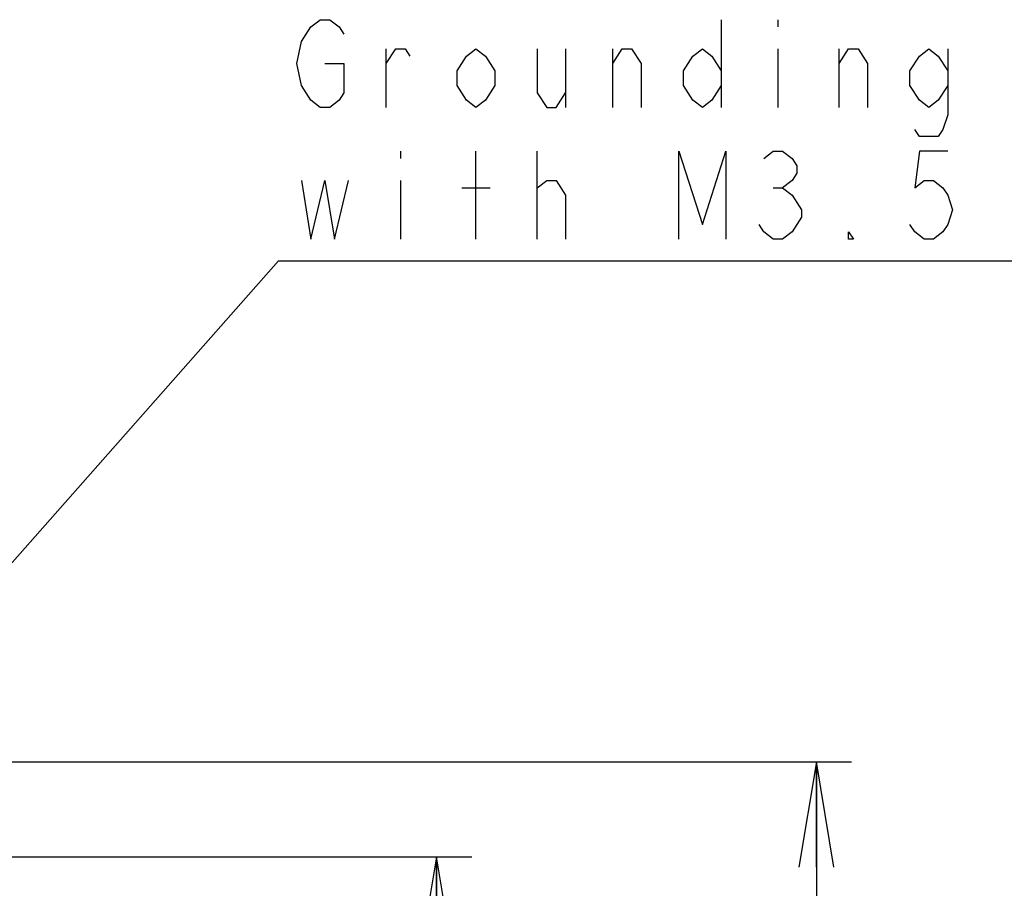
# Model space of a CAD drawing. Extents: x 41 to 410, y 12 to 287.
# Tile 6 of 19: x 110 to 138, y 88 to 113. Entities that reach past the tile are written whole.
import ezdxf

# ---------------------------------------------------------------- set-up
doc = ezdxf.new("R2010")
doc.units = 0
doc.header["$LTSCALE"] = 23.1
doc.layers.get('0').update_dxf_attribs({"linetype": 'CONTINUOUS'})
doc.layers.add('ALL_DIM', color=7, linetype='CONTINUOUS')
doc.layers.add('ALL_NOTE', color=7, linetype='CONTINUOUS')
doc.dimstyles.get("Standard").update_dxf_attribs({"dimtxt": 2.5, "dimasz": 2.5, "dimexe": 1.25, "dimexo": 0.625, "dimtad": 1, "dimcen": 2.5, "dimazin": 3, "dimtfac": 1, "dimtmove": 0, "dimatfit": 3})

# ---------------------------------------------------------------- blocks, each defined once
blk = doc.blocks.new('_OPEN')
at = {"color": 0, "linetype": 'BYBLOCK'}
for p, q in [((0, 0), (-1, 0.1667)), ((-1, -0.1667), (0, 0)), ((-1, 0), (0, 0))]:
    blk.add_line(p, q, dxfattribs=at)
blk = doc.blocks.new('*D6')
at = {"layer": 'ALL_DIM', "color": 2, "linetype": 'CONTINUOUS'}
for p, q in [((107.437, 91.638), (134.074, 91.638)), ((133.074, 91.638), (133.074, 72.738)), ((133.074, 53.838), (133.074, 72.738)), ((108.942, 53.838), (134.074, 53.838))]:
    blk.add_line(p, q, dxfattribs=at)
at = {"layer": 'ALL_DIM', "color": 2, "linetype": 'CONTINUOUS', "xscale": 3, "yscale": 3, "zscale": 3}
for p, rotation in [((133.074, 91.638), 90), ((133.074, 53.838), 270)]:
    blk.add_blockref('_OPEN', p, dxfattribs=dict(at, rotation=rotation))
blk = doc.blocks.new('*D7')
at = {"layer": 'ALL_DIM', "color": 2, "linetype": 'CONTINUOUS'}
for p, q in [((108.642, 88.938), (123.256, 88.938)), ((122.256, 88.938), (122.256, 71.388)), ((122.256, 53.838), (122.256, 71.388)), ((108.942, 53.838), (123.256, 53.838))]:
    blk.add_line(p, q, dxfattribs=at)
at = {"layer": 'ALL_DIM', "color": 2, "linetype": 'CONTINUOUS', "xscale": 3, "yscale": 3, "zscale": 3}
for p, rotation in [((122.256, 88.938), 90), ((122.256, 53.838), 270)]:
    blk.add_blockref('_OPEN', p, dxfattribs=dict(at, rotation=rotation))

msp = doc.modelspace()

# ---------------------------------------------------------------- linework, layer by layer
at = {"layer": 'ALL_NOTE', "color": 2, "linetype": 'CONTINUOUS'}
for p, q in [((130.364, 112.791), (130.364, 110.291)), ((131.976, 112.791), (131.976, 112.583)), ((120.823, 110.291), (120.823, 111.958)), ((125.93, 111.958), (125.93, 110.291)), ((127.273, 110.291), (127.273, 111.958)), ((131.976, 111.958), (131.976, 110.291)), ((133.723, 110.291), (133.723, 111.958)), ((121.226, 109.041), (121.226, 108.833)), ((123.376, 106.541), (123.376, 109.041)), ((125.123, 106.541), (125.123, 109.041)), ((121.226, 108.208), (121.226, 106.541)), ((122.973, 107.999), (123.78, 107.999)), ((125.123, 107.999), (125.392, 108.208)), ((131.842, 107.999), (132.111, 107.999)), ((106.904, 93.632), (117.751, 105.916)), ((117.751, 105.916), (118.001, 105.916)), ((118.001, 105.916), (158.851, 105.916))]:
    msp.add_line(p, q, dxfattribs=at)
for points in [[(118.404, 112.166), (118.673, 112.583), (118.942, 112.791), (119.211, 112.791), (119.48, 112.583), (119.614, 112.374)], [(118.673, 110.499), (118.404, 110.916), (118.27, 111.541), (118.404, 112.166)], [(120.823, 111.541), (121.092, 111.958), (121.361, 111.958), (121.495, 111.749)], [(123.914, 110.916), (123.645, 110.499), (123.376, 110.291), (123.108, 110.499), (122.839, 110.916), (122.839, 111.333), (123.108, 111.749), (123.376, 111.958), (123.645, 111.749), (123.914, 111.333), (123.914, 110.916)], [(125.123, 111.958), (125.123, 110.708), (125.392, 110.291), (125.661, 110.291), (125.93, 110.708)], [(127.273, 111.541), (127.542, 111.958), (127.811, 111.958), (128.08, 111.541), (128.08, 110.291)], [(130.364, 110.916), (130.095, 110.499), (129.826, 110.291), (129.558, 110.499), (129.289, 110.916), (129.289, 111.333), (129.558, 111.749), (129.826, 111.958), (130.095, 111.749), (130.364, 111.333)], [(133.723, 111.541), (133.992, 111.958), (134.261, 111.958), (134.529, 111.541), (134.529, 110.291)], [(136.814, 110.916), (136.545, 110.499), (136.276, 110.291), (136.008, 110.499), (135.739, 110.916), (135.739, 111.333), (136.008, 111.749), (136.276, 111.958), (136.545, 111.749), (136.814, 111.333)], [(136.814, 111.958), (136.814, 110.083), (136.679, 109.666), (136.545, 109.458), (136.008, 109.458), (135.873, 109.666)], [(119.076, 111.541), (119.614, 111.541), (119.614, 110.708), (119.48, 110.499), (119.211, 110.291), (118.942, 110.291), (118.673, 110.499)], [(129.154, 106.541), (129.154, 109.041), (129.826, 106.958), (130.498, 109.041), (130.498, 106.541)], [(131.573, 108.833), (131.842, 109.041), (132.111, 109.041), (132.38, 108.833), (132.514, 108.624), (132.514, 108.416), (132.38, 108.208), (132.111, 107.999), (132.38, 107.791), (132.514, 107.583), (132.648, 107.374), (132.648, 107.166)], [(136.814, 109.041), (136.008, 109.041), (135.873, 107.999), (136.142, 108.208), (136.411, 108.208), (136.679, 107.999), (136.814, 107.791), (136.948, 107.374), (136.814, 106.958), (136.679, 106.749), (136.411, 106.541), (136.142, 106.541), (135.873, 106.749), (135.739, 106.958)], [(118.404, 108.208), (118.673, 106.541), (119.076, 108.208), (119.345, 106.541), (119.748, 108.208)], [(125.392, 108.208), (125.661, 108.208), (125.93, 107.791), (125.93, 106.541)], [(132.648, 107.166), (132.38, 106.749), (132.111, 106.541), (131.842, 106.541), (131.573, 106.749), (131.439, 106.958)], [(134.126, 106.541), (133.992, 106.541), (133.992, 106.749), (134.126, 106.541)]]:
    msp.add_lwpolyline(points, dxfattribs=at)

# ---------------------------------------------------------------- dimensions: what is measured, and where the dimension line sits
at = {"layer": 'ALL_DIM', "color": 2, "linetype": 'CONTINUOUS'}
for base, p1, p2, angle, picture, middle in [((133.074, 91.638), (108.942, 53.838), (107.437, 91.638), 90, '*D6', (132.449, 70.29)), ((122.256, 53.838), (108.642, 88.938), (108.942, 53.838), 270, '*D7', (121.631, 66.382))]:
    dim = msp.add_linear_dim(base=base, p1=p1, p2=p2, angle=angle, dimstyle='Standard', dxfattribs=at)
    dim.commit()
    dim.dimension.update_dxf_attribs({"geometry": picture, "text_midpoint": middle, "dimtype": 128})

doc.saveas('drawing.dxf')
